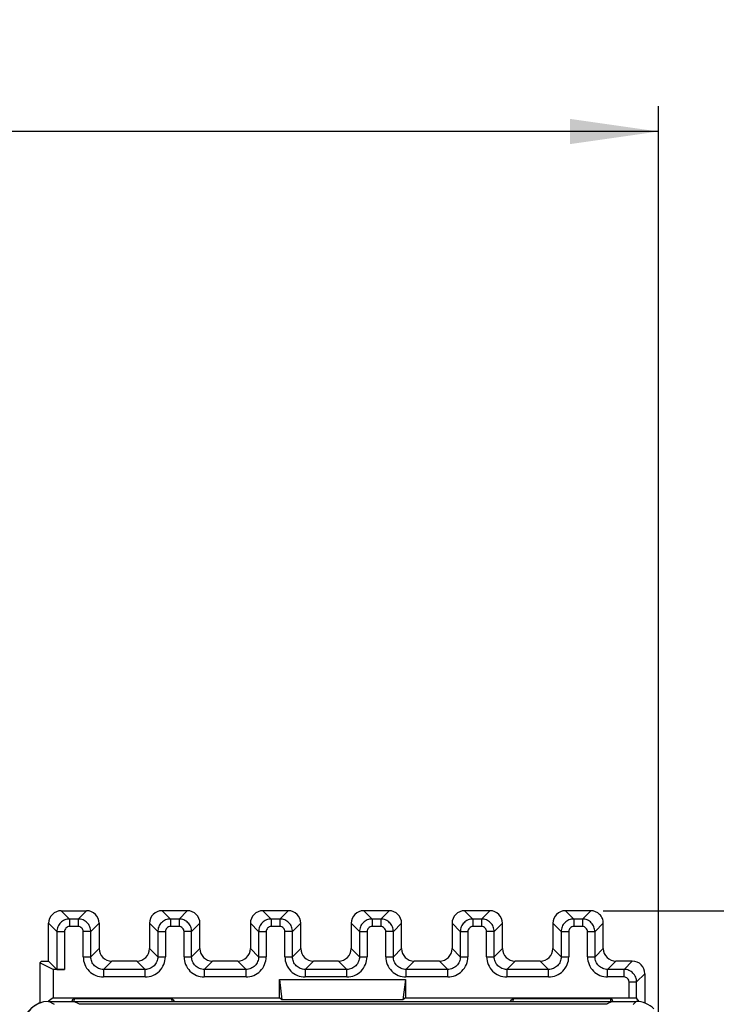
# Model space of a CAD drawing. Header units: millimetres. Extents: x 0 to 420, y 0 to 297.
# Tile 75 of 76: x 311 to 339, y 234 to 273. Entities that reach past the tile are written whole.
import ezdxf

# ---------------------------------------------------------------- set-up
doc = ezdxf.new("R2010")
doc.units = ezdxf.units.MM
doc.header["$LTSCALE"] = 23.1
doc.layers.get('0').update_dxf_attribs({"linetype": 'CONTINUOUS'})
doc.styles.get("Standard").update_dxf_attribs({"font": 'txt', "width": 0.85})
doc.dimstyles.new('DIMSTYLE_1', dxfattribs={"dimtxt": 3.5, "dimasz": 3.5, "dimexe": 1, "dimexo": 0.5, "dimgap": 0.875, "dimtad": 1, "dimdec": 4, "dimdsep": 46, "dimtxsty": 'STANDARD', "dimblk": '_FILLED', "dimblk1": '_FILLED', "dimblk2": '_FILLED', "dimcen": 0.09, "dimadec": 4, "dimazin": 2, "dimtp": 0.15, "dimtm": 0.15, "dimtfac": 1, "dimtdec": 4, "dimtofl": 0, "dimtmove": 0, "dimatfit": 3, "dimldrblk": '_FILLED', "dimfxl": 1, "dimtolj": 1, "dimarcsym": 0})
doc.dimstyles.new('DIMSTYLE_2', dxfattribs={"dimtxt": 3.5, "dimasz": 3.5, "dimexe": 1, "dimexo": 0.5, "dimgap": 0.875, "dimtad": 1, "dimdec": 1, "dimdsep": 46, "dimtxsty": 'STANDARD', "dimblk": '_FILLED', "dimblk1": '_FILLED', "dimblk2": '_FILLED', "dimcen": 0.09, "dimadec": 4, "dimazin": 2, "dimtp": 0.15, "dimtm": 0.15, "dimtfac": 1, "dimtdec": 1, "dimtofl": 0, "dimtmove": 0, "dimatfit": 3, "dimldrblk": '_FILLED', "dimfxl": 1, "dimtolj": 1, "dimarcsym": 0})

# ---------------------------------------------------------------- blocks, each defined once
blk = doc.blocks.new('_FILLED')
at = {"color": 0, "linetype": 'BYBLOCK'}
blk.add_solid([(0, 0), (-1, 0.143), (-1, -0.143)], dxfattribs=at)
blk = doc.blocks.new('*D1')
at = {"color": 2, "linetype": 'CONTINUOUS'}
for p, q in [((234.011, 223.896), (234.011, 270.038)), ((336.594, 233.898), (336.594, 270.038)), ((234.011, 269.038), (285.302, 269.038)), ((336.594, 269.038), (285.302, 269.038))]:
    blk.add_line(p, q, dxfattribs=at)
at = {"color": 2, "linetype": 'CONTINUOUS', "xscale": 3.5, "yscale": 3.5, "zscale": 3.5, "rotation": 180}
blk.add_blockref('_FILLED', (234.011, 269.038), dxfattribs=at)
at = {"color": 2, "linetype": 'CONTINUOUS', "xscale": 3.5, "yscale": 3.5, "zscale": 3.5}
blk.add_blockref('_FILLED', (336.594, 269.038), dxfattribs=at)
at = {"color": 2, "linetype": 'CONTINUOUS', "insert": (285.302, 273.413), "char_height": 3.5, "width": 18.375, "attachment_point": 2, "line_spacing_factor": 0.9}
blk.add_mtext('102.6', dxfattribs=at)
blk = doc.blocks.new('*D2')
at = {"color": 2, "linetype": 'CONTINUOUS'}
for p, q in [((334.411, 238.115), (365.729, 238.115)), ((364.729, 238.115), (364.729, 188.365)), ((364.729, 138.615), (364.729, 188.365)), ((332.222, 138.615), (365.729, 138.615))]:
    blk.add_line(p, q, dxfattribs=at)
at = {"color": 2, "linetype": 'CONTINUOUS', "xscale": 3.5, "yscale": 3.5, "zscale": 3.5}
for p, rotation in [((364.729, 238.115), 90), ((364.729, 138.615), 270)]:
    blk.add_blockref('_FILLED', p, dxfattribs=dict(at, rotation=rotation))
at = {"color": 2, "linetype": 'CONTINUOUS', "insert": (360.354, 188.365), "char_height": 3.5, "width": 15, "attachment_point": 2, "rotation": 90, "line_spacing_factor": 0.9}
blk.add_mtext('99.5', dxfattribs=at)

msp = doc.modelspace()

# ---------------------------------------------------------------- linework, layer by layer
at = {"color": 7, "linetype": 'CONTINUOUS'}
for p, q in [((312.91106, 238.11542), (313.91121, 238.11542)), ((317.91121, 238.11542), (316.91106, 238.11542)), ((321.91121, 238.11542), (320.91106, 238.11542)), ((325.91121, 238.11542), (324.91106, 238.11542)), ((329.91121, 238.11542), (328.91106, 238.11542)), ((333.91121, 238.11542), (332.91106, 238.11542)), ((312.41114, 236.11542), (312.41114, 237.6155)), ((314.41114, 237.6155), (314.41114, 236.61535)), ((316.41114, 237.6155), (316.41114, 236.61535)), ((318.41114, 236.61535), (318.41114, 237.6155)), ((320.41114, 237.6155), (320.41114, 236.61535)), ((322.41114, 236.61535), (322.41114, 237.6155)), ((324.41114, 237.6155), (324.41114, 236.61535)), ((326.41114, 236.61535), (326.41114, 237.6155)), ((328.41114, 237.6155), (328.41114, 236.61535)), ((330.41114, 236.61535), (330.41114, 237.6155)), ((332.41114, 237.6155), (332.41114, 236.61535)), ((334.41114, 236.61535), (334.41114, 237.6155)), ((333.99321, 237.28725), (334.08289, 237.28725)), ((312.13096, 236.11542), (312.06114, 236.0456)), ((312.06114, 236.0456), (312.06114, 234.455)), ((312.58844, 235.78203), (312.06114, 236.0456)), ((312.13096, 236.11542), (312.41114, 236.11542)), ((312.41114, 236.11542), (312.73938, 235.78718)), ((315.91121, 236.11542), (314.91106, 236.11542)), ((319.91121, 236.11542), (318.91106, 236.11542)), ((323.91121, 236.11542), (322.91106, 236.11542)), ((327.91121, 236.11542), (326.91106, 236.11542)), ((331.91121, 236.11542), (330.91106, 236.11542)), ((335.56121, 236.11542), (334.91106, 236.11542)), ((312.58844, 235.78203), (312.58844, 234.65846)), ((313.03934, 235.78203), (312.58844, 235.78203)), ((336.06114, 235.6155), (336.06114, 234.4519)), ((321.56114, 234.65846), (321.56114, 235.38722)), ((321.56114, 235.38722), (321.6664, 234.57952)), ((321.56114, 235.38722), (326.56114, 235.38722)), ((326.56114, 235.38722), (326.45587, 234.57952)), ((326.56114, 235.38722), (326.56114, 234.65846)), ((312.40394, 234.51542), (335.71163, 234.51542)), ((312.58844, 234.65846), (312.40659, 234.52209)), ((312.58844, 234.65846), (321.56114, 234.65846)), ((313.36113, 234.57728), (313.32518, 234.52334)), ((313.4326, 234.63087), (313.36113, 234.57728)), ((313.36113, 234.51542), (313.36113, 234.57728)), ((313.63367, 234.40637), (313.41159, 234.51542)), ((313.42556, 234.51458), (313.4326, 234.63087)), ((313.4326, 234.63087), (317.28968, 234.63087)), ((317.28968, 234.63087), (317.29666, 234.51542)), ((317.28968, 234.63087), (317.36113, 234.57728)), ((317.36113, 234.57728), (317.36113, 234.51542)), ((317.40237, 234.51542), (317.36113, 234.57728)), ((321.6664, 234.57952), (321.56114, 234.65846)), ((326.45587, 234.57952), (321.6664, 234.57952)), ((326.56114, 234.65846), (326.45587, 234.57952)), ((326.56114, 234.65846), (335.43294, 234.65846)), ((330.76113, 234.57728), (330.7199, 234.51542)), ((330.76113, 234.57728), (330.8326, 234.63087)), ((330.76113, 234.51542), (330.76113, 234.57728)), ((330.8326, 234.63087), (330.82561, 234.51542)), ((330.8326, 234.63087), (334.68968, 234.63087)), ((334.76159, 234.51542), (334.53952, 234.40637)), ((334.68968, 234.63087), (334.69689, 234.51151)), ((334.76113, 234.57728), (334.68968, 234.63087)), ((334.76113, 234.57728), (334.76113, 234.51542)), ((334.79276, 234.52984), (334.76113, 234.57728)), ((335.82828, 234.50764), (335.73289, 234.65074)), ((313.61524, 234.41542), (334.55796, 234.41542))]:
    msp.add_line(p, q, dxfattribs=at)
at = {"color": 9, "linetype": 'CONTINUOUS'}
for p, q in [((312.91106, 238.11542), (313.23931, 237.78718)), ((313.91121, 238.11542), (313.58297, 237.78718)), ((316.91106, 238.11542), (317.23931, 237.78718)), ((317.91121, 238.11542), (317.58297, 237.78718)), ((320.91106, 238.11542), (321.23931, 237.78718)), ((321.91121, 238.11542), (321.58297, 237.78718)), ((324.91106, 238.11542), (325.23931, 237.78718)), ((325.91121, 238.11542), (325.58297, 237.78718)), ((328.91106, 238.11542), (329.23931, 237.78718)), ((329.91121, 238.11542), (329.58297, 237.78718)), ((332.91106, 238.11542), (333.23931, 237.78718)), ((333.91121, 238.11542), (333.58297, 237.78718)), ((312.73938, 237.28725), (312.41114, 237.6155)), ((313.23931, 237.78718), (313.23931, 237.48722)), ((313.58297, 237.78718), (313.23931, 237.78718)), ((313.58297, 237.78718), (313.58297, 237.48722)), ((314.08289, 237.28725), (314.41114, 237.6155)), ((316.73938, 237.28725), (316.41114, 237.6155)), ((317.23931, 237.78718), (317.23931, 237.48722)), ((317.58297, 237.78718), (317.23931, 237.78718)), ((317.58297, 237.78718), (317.58297, 237.48722)), ((318.08289, 237.28725), (318.41114, 237.6155)), ((320.73938, 237.28725), (320.41114, 237.6155)), ((321.23931, 237.78718), (321.23931, 237.48722)), ((321.58297, 237.78718), (321.23931, 237.78718)), ((321.58297, 237.78718), (321.58297, 237.48722)), ((322.08289, 237.28725), (322.41114, 237.6155)), ((324.73938, 237.28725), (324.41114, 237.6155)), ((325.23931, 237.78718), (325.23931, 237.48722)), ((325.58297, 237.78718), (325.23931, 237.78718)), ((325.58297, 237.78718), (325.58297, 237.48722)), ((326.08289, 237.28725), (326.41114, 237.6155)), ((328.73938, 237.28725), (328.41114, 237.6155)), ((329.23931, 237.78718), (329.23931, 237.48722)), ((329.58297, 237.78718), (329.23931, 237.78718)), ((329.58297, 237.78718), (329.58297, 237.48722)), ((330.08289, 237.28725), (330.41114, 237.6155)), ((332.73938, 237.28725), (332.41114, 237.6155)), ((333.23931, 237.78718), (333.23931, 237.48722)), ((333.58297, 237.78718), (333.23931, 237.78718)), ((333.58297, 237.78718), (333.58297, 237.48722)), ((334.08289, 237.28722), (334.41114, 237.6155)), ((312.73938, 237.28725), (312.73938, 235.78718)), ((312.73938, 237.28725), (313.03934, 237.28725)), ((313.03934, 237.28726), (313.03934, 235.78203)), ((313.58297, 237.48722), (313.2393, 237.48722)), ((313.78294, 236.2871), (313.78294, 237.28726)), ((314.08289, 237.28725), (313.78294, 237.28725)), ((314.08289, 236.2871), (314.08289, 237.28725)), ((316.73938, 237.28725), (316.73938, 236.2871)), ((316.73938, 237.28725), (317.03934, 237.28725)), ((317.03934, 237.28726), (317.03934, 236.2871)), ((317.58297, 237.48722), (317.2393, 237.48722)), ((317.78294, 236.2871), (317.78294, 237.28726)), ((318.08289, 237.28725), (317.78294, 237.28725)), ((318.08289, 236.2871), (318.08289, 237.28725)), ((320.73938, 237.28725), (320.73938, 236.2871)), ((320.73938, 237.28725), (321.03934, 237.28725)), ((321.03934, 237.28726), (321.03934, 236.2871)), ((321.58297, 237.48722), (321.2393, 237.48722)), ((321.78294, 236.2871), (321.78294, 237.28726)), ((322.08289, 237.28725), (321.78294, 237.28725)), ((322.08289, 236.2871), (322.08289, 237.28725)), ((324.73938, 237.28725), (324.73938, 236.2871)), ((324.73938, 237.28725), (325.03934, 237.28725)), ((325.03934, 237.28726), (325.03934, 236.2871)), ((325.58297, 237.48722), (325.2393, 237.48722)), ((325.78294, 236.2871), (325.78294, 237.28726)), ((326.08289, 237.28725), (325.78294, 237.28725)), ((326.08289, 236.2871), (326.08289, 237.28725)), ((328.73938, 237.28725), (328.73938, 236.2871)), ((328.73938, 237.28725), (329.03934, 237.28725)), ((329.03934, 237.28726), (329.03934, 236.2871)), ((329.58297, 237.48722), (329.2393, 237.48722)), ((329.78294, 236.2871), (329.78294, 237.28726)), ((330.08289, 237.28725), (329.78294, 237.28725)), ((330.08289, 236.2871), (330.08289, 237.28725)), ((332.73938, 237.28725), (332.73938, 236.2871)), ((332.73938, 237.28725), (333.03934, 237.28725)), ((333.03934, 237.28726), (333.03934, 236.2871)), ((333.58297, 237.48722), (333.2393, 237.48722)), ((333.78294, 236.2871), (333.78294, 237.28726)), ((333.78294, 237.28725), (333.99321, 237.28725)), ((334.08289, 236.2871), (334.08289, 237.28722)), ((314.41114, 236.61535), (314.08289, 236.2871)), ((316.41114, 236.61535), (316.73938, 236.2871)), ((318.41114, 236.61535), (318.08289, 236.2871)), ((320.41114, 236.61535), (320.73938, 236.2871)), ((322.41114, 236.61535), (322.08289, 236.2871)), ((324.41114, 236.61535), (324.73938, 236.2871)), ((326.41114, 236.61535), (326.08289, 236.2871)), ((328.41114, 236.61535), (328.73938, 236.2871)), ((330.41114, 236.61535), (330.08289, 236.2871)), ((332.41114, 236.61535), (332.73938, 236.2871)), ((334.41114, 236.61535), (334.08289, 236.2871)), ((313.78294, 236.2871), (314.08289, 236.2871)), ((314.58281, 235.78718), (314.91106, 236.11542)), ((316.23946, 235.78718), (315.91121, 236.11542)), ((316.73938, 236.2871), (317.03934, 236.2871)), ((317.78294, 236.2871), (318.08289, 236.2871)), ((318.58281, 235.78718), (318.91106, 236.11542)), ((320.23946, 235.78718), (319.91121, 236.11542)), ((320.73938, 236.2871), (321.03934, 236.2871)), ((321.78294, 236.2871), (322.08289, 236.2871)), ((322.58281, 235.78718), (322.91106, 236.11542)), ((324.23946, 235.78718), (323.91121, 236.11542)), ((324.73938, 236.2871), (325.03934, 236.2871)), ((325.78294, 236.2871), (326.08289, 236.2871)), ((326.58281, 235.78718), (326.91106, 236.11542)), ((328.23946, 235.78718), (327.91121, 236.11542)), ((328.73938, 236.2871), (329.03934, 236.2871)), ((329.78294, 236.2871), (330.08289, 236.2871)), ((330.58281, 235.78718), (330.91106, 236.11542)), ((332.23946, 235.78718), (331.91121, 236.11542)), ((332.73938, 236.2871), (333.03934, 236.2871)), ((333.78294, 236.2871), (334.08289, 236.2871)), ((334.58281, 235.78718), (334.91106, 236.11542)), ((335.56121, 236.11542), (335.23297, 235.78718)), ((314.58281, 235.78718), (314.58281, 235.48722)), ((316.23946, 235.78718), (314.58281, 235.78718)), ((316.23946, 235.48722), (316.23946, 235.78718)), ((318.58281, 235.78718), (318.58281, 235.48722)), ((320.23946, 235.78718), (318.58281, 235.78718)), ((320.23946, 235.48722), (320.23946, 235.78718)), ((322.58281, 235.78718), (322.58281, 235.48722)), ((324.23946, 235.78718), (322.58281, 235.78718)), ((324.23946, 235.48722), (324.23946, 235.78718)), ((326.58281, 235.78718), (326.58281, 235.48722)), ((328.23946, 235.78718), (326.58281, 235.78718)), ((328.23946, 235.48722), (328.23946, 235.78718)), ((330.58281, 235.78718), (330.58281, 235.48722)), ((332.23946, 235.78718), (330.58281, 235.78718)), ((332.23946, 235.48722), (332.23946, 235.78718)), ((334.58281, 235.48722), (334.58281, 235.78718)), ((335.23297, 235.78718), (334.58281, 235.78718)), ((335.23297, 235.48722), (335.23297, 235.78718)), ((335.73289, 235.28725), (336.06114, 235.6155)), ((316.23946, 235.48722), (314.58281, 235.48722)), ((320.23946, 235.48722), (318.58281, 235.48722)), ((324.23946, 235.48722), (322.58281, 235.48722)), ((328.23946, 235.48722), (326.58281, 235.48722)), ((332.23946, 235.48722), (330.58281, 235.48722)), ((335.23297, 235.48722), (334.58281, 235.48722)), ((335.43294, 234.65846), (335.43294, 235.28726)), ((335.43294, 235.28725), (335.73289, 235.28725)), ((335.73289, 234.65074), (335.73289, 235.28725)), ((312.64738, 234.39753), (312.41159, 234.51542)), ((335.59374, 234.39753), (335.71163, 234.51542))]:
    msp.add_line(p, q, dxfattribs=at)
at = {"color": 7, "linetype": 'CONTINUOUS'}
msp.add_arc((312.40394, 233.51542), 1, 90, 175.485626, dxfattribs=at)
for centre, major_axis, ratio, start_param, end_param in [((312.91121, 237.61535), (-0.35366, 0.35366), 0.99969546, 5.49793944, 7.06843118), ((313.91106, 237.61535), (0.35366, 0.35366), 0.99969546, 5.49793944, 7.06843118), ((316.91121, 237.61535), (-0.35366, 0.35366), 0.99969546, -0.78524587, 0.78524587), ((317.91106, 237.61535), (-0.35366, -0.35366), 0.99969546, 2.35634678, 3.92683852), ((320.91121, 237.61535), (-0.35366, 0.35366), 0.99969546, -0.78524587, 0.78524587), ((321.91106, 237.61535), (-0.35366, -0.35366), 0.99969546, 2.35634678, 3.92683852), ((324.91121, 237.61535), (-0.35366, 0.35366), 0.99969546, -0.78524587, 0.78524587), ((325.91106, 237.61535), (-0.35366, -0.35366), 0.99969546, 2.35634678, 3.92683852), ((328.91121, 237.61535), (-0.35366, 0.35366), 0.99969546, -0.78524587, 0.78524587), ((329.91106, 237.61535), (-0.35366, -0.35366), 0.99969546, 2.35634678, 3.92683852), ((332.91121, 237.61535), (-0.35366, 0.35366), 0.99969546, -0.78524587, 0.78524587), ((333.91106, 237.61535), (-0.35366, -0.35366), 0.99969546, 3.14159265, 3.92683852), ((314.91121, 236.6155), (0.35366, 0.35366), 0.99969546, 2.35634678, 3.92683852), ((315.91106, 236.6155), (0.35366, -0.35366), 0.99969546, 5.49793944, 7.06843118), ((318.91121, 236.6155), (0.35366, 0.35366), 0.99969546, 2.35634678, 3.92683852), ((319.91106, 236.6155), (0.35366, -0.35366), 0.99969546, 5.49793944, 7.06843118), ((322.91121, 236.6155), (0.35366, 0.35366), 0.99969546, 2.35634678, 3.92683852), ((323.91106, 236.6155), (0.35366, -0.35366), 0.99969546, 5.49793944, 7.06843118), ((326.91121, 236.6155), (0.35366, 0.35366), 0.99969546, 2.35634678, 3.92683852), ((327.91106, 236.6155), (0.35366, -0.35366), 0.99969546, 5.49793944, 7.06843118), ((330.91121, 236.6155), (0.35366, 0.35366), 0.99969546, 2.35634678, 3.92683852), ((331.91106, 236.6155), (0.35366, -0.35366), 0.99969546, 5.49793944, 7.06843118), ((334.91121, 236.6155), (0.35366, 0.35366), 0.99969546, 2.35634678, 3.92683852), ((335.56106, 235.61535), (-0.35366, -0.35366), 0.99969546, 2.35634678, 3.92683852), ((313.03934, 235.78727), (0.3, 0), 0.01745506, -3.12413936, -1.57079633), ((312.41174, 233.51538), (-0.89461, 0.44727), 0.99980964, 5.17608228, 6.74672631)]:
    msp.add_ellipse(centre, major_axis=major_axis, ratio=ratio, start_param=start_param, end_param=end_param, dxfattribs=at)
for points, knots in [([(334.41114, 237.6155), (334.41114, 237.68062), (334.38805, 237.81301), (334.31077, 237.92296), (334.26472, 237.96901)], [0, 0, 0, 0, 0.50000087, 1, 1, 1, 1]), ([(335.43294, 234.65846), (335.45222, 234.65846), (335.52232, 234.65827), (335.59242, 234.65751), (335.64321, 234.65621)], [0, 0, 0, 0, 0.27519351, 1, 1, 1, 1]), ([(335.64321, 234.65621), (335.65565, 234.65589), (335.67743, 234.65521), (335.70269, 234.65416), (335.71782, 234.65306), (335.72547, 234.65249), (335.72988, 234.6516), (335.73251, 234.65131), (335.73289, 234.65074)], [0, 0, 0, 0, 0.41495378, 0.72698083, 0.84035284, 0.92389603, 0.97703975, 1, 1, 1, 1]), ([(336.41871, 234.22255), (336.32675, 234.31451), (336.10439, 234.46366), (335.84169, 234.51542), (335.71163, 234.51542)], [0, 0, 0, 0, 0.50000007, 1, 1, 1, 1])]:
    msp.add_open_spline(points, degree=3, knots=knots, dxfattribs=at)
at = {"color": 9, "linetype": 'CONTINUOUS'}
for points, knots in [([(312.88584, 237.64072), (312.83994, 237.5947), (312.76615, 237.48328), (312.73924, 237.35223), (312.7394, 237.28725)], [0, 0, 0, 0, 0.50004044, 1, 1, 1, 1]), ([(313.23931, 237.78718), (313.1743, 237.78716), (313.04303, 237.76116), (312.93175, 237.68676), (312.88584, 237.64072)], [0, 0, 0, 0, 0.49997291, 1, 1, 1, 1]), ([(313.93643, 237.64072), (313.89041, 237.68661), (313.779, 237.76041), (313.64795, 237.78731), (313.58297, 237.78716)], [0, 0, 0, 0, 0.50004044, 1, 1, 1, 1]), ([(314.08289, 237.28725), (314.08288, 237.35226), (314.05688, 237.48353), (313.98247, 237.59481), (313.93643, 237.64072)], [0, 0, 0, 0, 0.49997291, 1, 1, 1, 1]), ([(316.88584, 237.64072), (316.83994, 237.5947), (316.76615, 237.48328), (316.73924, 237.35223), (316.7394, 237.28725)], [0, 0, 0, 0, 0.50004044, 1, 1, 1, 1]), ([(317.23931, 237.78718), (317.1743, 237.78716), (317.04303, 237.76116), (316.93175, 237.68676), (316.88584, 237.64072)], [0, 0, 0, 0, 0.49997291, 1, 1, 1, 1]), ([(317.93643, 237.64072), (317.89041, 237.68661), (317.779, 237.76041), (317.64795, 237.78731), (317.58297, 237.78716)], [0, 0, 0, 0, 0.50004044, 1, 1, 1, 1]), ([(318.08289, 237.28725), (318.08288, 237.35226), (318.05688, 237.48353), (317.98247, 237.59481), (317.93643, 237.64072)], [0, 0, 0, 0, 0.49997291, 1, 1, 1, 1]), ([(320.88584, 237.64072), (320.83994, 237.5947), (320.76615, 237.48328), (320.73924, 237.35223), (320.7394, 237.28725)], [0, 0, 0, 0, 0.50004044, 1, 1, 1, 1]), ([(321.23931, 237.78718), (321.1743, 237.78716), (321.04303, 237.76116), (320.93175, 237.68676), (320.88584, 237.64072)], [0, 0, 0, 0, 0.49997291, 1, 1, 1, 1]), ([(321.93643, 237.64072), (321.89041, 237.68661), (321.779, 237.76041), (321.64795, 237.78731), (321.58297, 237.78716)], [0, 0, 0, 0, 0.50004044, 1, 1, 1, 1]), ([(322.08289, 237.28725), (322.08288, 237.35226), (322.05688, 237.48353), (321.98247, 237.59481), (321.93643, 237.64072)], [0, 0, 0, 0, 0.49997291, 1, 1, 1, 1]), ([(324.88584, 237.64072), (324.83994, 237.5947), (324.76615, 237.48328), (324.73924, 237.35223), (324.7394, 237.28725)], [0, 0, 0, 0, 0.50004044, 1, 1, 1, 1]), ([(325.23931, 237.78718), (325.1743, 237.78716), (325.04303, 237.76116), (324.93175, 237.68676), (324.88584, 237.64072)], [0, 0, 0, 0, 0.49997291, 1, 1, 1, 1]), ([(325.93643, 237.64072), (325.89041, 237.68661), (325.779, 237.76041), (325.64795, 237.78731), (325.58297, 237.78716)], [0, 0, 0, 0, 0.50004044, 1, 1, 1, 1]), ([(326.08289, 237.28725), (326.08288, 237.35226), (326.05688, 237.48353), (325.98247, 237.59481), (325.93643, 237.64072)], [0, 0, 0, 0, 0.49997291, 1, 1, 1, 1]), ([(328.88584, 237.64072), (328.83994, 237.5947), (328.76615, 237.48328), (328.73924, 237.35223), (328.7394, 237.28725)], [0, 0, 0, 0, 0.50004044, 1, 1, 1, 1]), ([(329.23931, 237.78718), (329.1743, 237.78716), (329.04303, 237.76116), (328.93175, 237.68676), (328.88584, 237.64072)], [0, 0, 0, 0, 0.49997291, 1, 1, 1, 1]), ([(329.93643, 237.64072), (329.89041, 237.68661), (329.779, 237.76041), (329.64795, 237.78731), (329.58297, 237.78716)], [0, 0, 0, 0, 0.50004044, 1, 1, 1, 1]), ([(330.08289, 237.28725), (330.08288, 237.35226), (330.05688, 237.48353), (329.98247, 237.59481), (329.93643, 237.64072)], [0, 0, 0, 0, 0.49997291, 1, 1, 1, 1]), ([(332.88584, 237.64072), (332.83994, 237.5947), (332.76615, 237.48328), (332.73924, 237.35223), (332.7394, 237.28725)], [0, 0, 0, 0, 0.50004044, 1, 1, 1, 1]), ([(333.23931, 237.78718), (333.1743, 237.78716), (333.04303, 237.76116), (332.93175, 237.68676), (332.88584, 237.64072)], [0, 0, 0, 0, 0.49997291, 1, 1, 1, 1]), ([(333.93373, 237.63825), (333.88943, 237.68526), (333.77984, 237.76274), (333.64799, 237.78557), (333.58299, 237.78486)], [0, 0, 0, 0, 0.49844989, 1, 1, 1, 1]), ([(334.0785, 237.28711), (334.07663, 237.35144), (334.04846, 237.48014), (333.97782, 237.59145), (333.93373, 237.63825)], [0, 0, 0, 0, 0.50023747, 1, 1, 1, 1]), ([(313.2393, 237.48722), (313.18828, 237.48722), (313.08206, 237.44455), (313.0392, 237.33826), (313.03934, 237.28726)], [0, 0, 0, 0, 0.50007429, 1, 1, 1, 1]), ([(313.78294, 237.28726), (313.78294, 237.33828), (313.74026, 237.4445), (313.63398, 237.48736), (313.58297, 237.48722)], [0, 0, 0, 0, 0.50007398, 1, 1, 1, 1]), ([(317.2393, 237.48722), (317.18828, 237.48722), (317.08206, 237.44455), (317.0392, 237.33826), (317.03934, 237.28726)], [0, 0, 0, 0, 0.50007429, 1, 1, 1, 1]), ([(317.78294, 237.28726), (317.78294, 237.33828), (317.74026, 237.4445), (317.63398, 237.48736), (317.58297, 237.48722)], [0, 0, 0, 0, 0.50007398, 1, 1, 1, 1]), ([(321.2393, 237.48722), (321.18828, 237.48722), (321.08206, 237.44455), (321.0392, 237.33826), (321.03934, 237.28726)], [0, 0, 0, 0, 0.50007429, 1, 1, 1, 1]), ([(321.78294, 237.28726), (321.78294, 237.33828), (321.74026, 237.4445), (321.63398, 237.48736), (321.58297, 237.48722)], [0, 0, 0, 0, 0.50007398, 1, 1, 1, 1]), ([(325.2393, 237.48722), (325.18828, 237.48722), (325.08206, 237.44455), (325.0392, 237.33826), (325.03934, 237.28726)], [0, 0, 0, 0, 0.50007429, 1, 1, 1, 1]), ([(325.78294, 237.28726), (325.78294, 237.33828), (325.74026, 237.4445), (325.63398, 237.48736), (325.58297, 237.48722)], [0, 0, 0, 0, 0.50007398, 1, 1, 1, 1]), ([(329.2393, 237.48722), (329.18828, 237.48722), (329.08206, 237.44455), (329.0392, 237.33826), (329.03934, 237.28726)], [0, 0, 0, 0, 0.50007429, 1, 1, 1, 1]), ([(329.78294, 237.28726), (329.78294, 237.33828), (329.74026, 237.4445), (329.63398, 237.48736), (329.58297, 237.48722)], [0, 0, 0, 0, 0.50007398, 1, 1, 1, 1]), ([(333.2393, 237.48722), (333.18828, 237.48722), (333.08206, 237.44455), (333.0392, 237.33826), (333.03934, 237.28726)], [0, 0, 0, 0, 0.50007429, 1, 1, 1, 1]), ([(333.78294, 237.28726), (333.78273, 237.31325), (333.77262, 237.36585), (333.72803, 237.4322), (333.6616, 237.47712), (333.60898, 237.48653), (333.58297, 237.48722)], [0, 0, 0, 0, 0.24990075, 0.49986512, 0.74985932, 1, 1, 1, 1]), ([(313.78294, 236.2871), (313.78275, 236.18304), (313.82465, 235.97269), (314.00261, 235.70691), (314.2684, 235.52882), (314.47876, 235.48722), (314.58281, 235.48722)], [0, 0, 0, 0, 0.25006733, 0.49999722, 0.74993947, 1, 1, 1, 1]), ([(314.22927, 235.93356), (314.18337, 235.97958), (314.10956, 236.09102), (314.08278, 236.2221), (314.0829, 236.2871)], [0, 0, 0, 0, 0.49999152, 1, 1, 1, 1]), ([(316.23946, 235.48722), (316.34352, 235.48704), (316.55387, 235.52893), (316.81964, 235.70689), (316.99774, 235.97269), (317.03934, 236.18304), (317.03934, 236.2871)], [0, 0, 0, 0, 0.25006736, 0.49999724, 0.74993949, 1, 1, 1, 1]), ([(316.73938, 236.2871), (316.73939, 236.22207), (316.71344, 236.09078), (316.63904, 235.97947), (316.593, 235.93356)], [0, 0, 0, 0, 0.50002162, 1, 1, 1, 1]), ([(317.78294, 236.2871), (317.78275, 236.18304), (317.82465, 235.97269), (318.00261, 235.70691), (318.2684, 235.52882), (318.47876, 235.48722), (318.58281, 235.48722)], [0, 0, 0, 0, 0.25006733, 0.49999722, 0.74993947, 1, 1, 1, 1]), ([(318.22927, 235.93356), (318.18337, 235.97958), (318.10956, 236.09102), (318.08278, 236.2221), (318.0829, 236.2871)], [0, 0, 0, 0, 0.49999152, 1, 1, 1, 1]), ([(320.23946, 235.48722), (320.34352, 235.48704), (320.55387, 235.52893), (320.81964, 235.70689), (320.99774, 235.97269), (321.03934, 236.18304), (321.03934, 236.2871)], [0, 0, 0, 0, 0.25006736, 0.49999724, 0.74993949, 1, 1, 1, 1]), ([(320.73938, 236.2871), (320.73939, 236.22207), (320.71344, 236.09078), (320.63904, 235.97947), (320.593, 235.93356)], [0, 0, 0, 0, 0.50002162, 1, 1, 1, 1]), ([(321.78294, 236.2871), (321.78275, 236.18304), (321.82465, 235.97269), (322.00261, 235.70691), (322.2684, 235.52882), (322.47876, 235.48722), (322.58281, 235.48722)], [0, 0, 0, 0, 0.25006733, 0.49999722, 0.74993947, 1, 1, 1, 1]), ([(322.22927, 235.93356), (322.18337, 235.97958), (322.10956, 236.09102), (322.08278, 236.2221), (322.0829, 236.2871)], [0, 0, 0, 0, 0.49999152, 1, 1, 1, 1]), ([(324.23946, 235.48722), (324.34352, 235.48704), (324.55387, 235.52893), (324.81964, 235.70689), (324.99774, 235.97269), (325.03934, 236.18304), (325.03934, 236.2871)], [0, 0, 0, 0, 0.25006736, 0.49999724, 0.74993949, 1, 1, 1, 1]), ([(324.73938, 236.2871), (324.73939, 236.22207), (324.71344, 236.09078), (324.63904, 235.97947), (324.593, 235.93356)], [0, 0, 0, 0, 0.50002162, 1, 1, 1, 1]), ([(325.78294, 236.2871), (325.78275, 236.18304), (325.82465, 235.97269), (326.00261, 235.70691), (326.2684, 235.52882), (326.47876, 235.48722), (326.58281, 235.48722)], [0, 0, 0, 0, 0.25006733, 0.49999722, 0.74993947, 1, 1, 1, 1]), ([(326.22927, 235.93356), (326.18337, 235.97958), (326.10956, 236.09102), (326.08278, 236.2221), (326.0829, 236.2871)], [0, 0, 0, 0, 0.49999152, 1, 1, 1, 1]), ([(328.23946, 235.48722), (328.34352, 235.48704), (328.55387, 235.52893), (328.81964, 235.70689), (328.99774, 235.97269), (329.03934, 236.18304), (329.03934, 236.2871)], [0, 0, 0, 0, 0.25006736, 0.49999724, 0.74993949, 1, 1, 1, 1]), ([(328.73938, 236.2871), (328.73939, 236.22207), (328.71344, 236.09078), (328.63904, 235.97947), (328.593, 235.93356)], [0, 0, 0, 0, 0.50002162, 1, 1, 1, 1]), ([(329.78294, 236.2871), (329.78275, 236.18304), (329.82465, 235.97269), (330.00261, 235.70691), (330.2684, 235.52882), (330.47876, 235.48722), (330.58281, 235.48722)], [0, 0, 0, 0, 0.25006733, 0.49999722, 0.74993947, 1, 1, 1, 1]), ([(330.22927, 235.93356), (330.18337, 235.97958), (330.10956, 236.09102), (330.08278, 236.2221), (330.0829, 236.2871)], [0, 0, 0, 0, 0.49999152, 1, 1, 1, 1]), ([(332.23946, 235.48722), (332.34352, 235.48704), (332.55387, 235.52893), (332.81964, 235.70689), (332.99774, 235.97269), (333.03934, 236.18304), (333.03934, 236.2871)], [0, 0, 0, 0, 0.25006736, 0.49999724, 0.74993949, 1, 1, 1, 1]), ([(332.73938, 236.2871), (332.73939, 236.22207), (332.71344, 236.09078), (332.63904, 235.97947), (332.593, 235.93356)], [0, 0, 0, 0, 0.50002162, 1, 1, 1, 1]), ([(333.78294, 236.2871), (333.78409, 236.18306), (333.82377, 235.97255), (334.00292, 235.70719), (334.26827, 235.5281), (334.47878, 235.48828), (334.58281, 235.48722)], [0, 0, 0, 0, 0.25002061, 0.50000911, 0.74999006, 1, 1, 1, 1]), ([(334.22927, 235.93356), (334.18323, 235.97947), (334.10883, 236.09078), (334.08288, 236.22207), (334.08289, 236.2871)], [0, 0, 0, 0, 0.49997838, 1, 1, 1, 1]), ([(314.58281, 235.78718), (314.51779, 235.78716), (314.3865, 235.81312), (314.27518, 235.88752), (314.22927, 235.93356)], [0, 0, 0, 0, 0.50002162, 1, 1, 1, 1]), ([(316.593, 235.93356), (316.54698, 235.88766), (316.43553, 235.81385), (316.30446, 235.78706), (316.23946, 235.78719)], [0, 0, 0, 0, 0.49999152, 1, 1, 1, 1]), ([(318.58281, 235.78718), (318.51779, 235.78716), (318.3865, 235.81312), (318.27518, 235.88752), (318.22927, 235.93356)], [0, 0, 0, 0, 0.50002162, 1, 1, 1, 1]), ([(320.593, 235.93356), (320.54698, 235.88766), (320.43553, 235.81385), (320.30446, 235.78706), (320.23946, 235.78719)], [0, 0, 0, 0, 0.49999152, 1, 1, 1, 1]), ([(322.58281, 235.78718), (322.51779, 235.78716), (322.3865, 235.81312), (322.27518, 235.88752), (322.22927, 235.93356)], [0, 0, 0, 0, 0.50002162, 1, 1, 1, 1]), ([(324.593, 235.93356), (324.54698, 235.88766), (324.43553, 235.81385), (324.30446, 235.78706), (324.23946, 235.78719)], [0, 0, 0, 0, 0.49999152, 1, 1, 1, 1]), ([(326.58281, 235.78718), (326.51779, 235.78716), (326.3865, 235.81312), (326.27518, 235.88752), (326.22927, 235.93356)], [0, 0, 0, 0, 0.50002162, 1, 1, 1, 1]), ([(328.593, 235.93356), (328.54698, 235.88766), (328.43553, 235.81385), (328.30446, 235.78706), (328.23946, 235.78719)], [0, 0, 0, 0, 0.49999152, 1, 1, 1, 1]), ([(330.58281, 235.78718), (330.51779, 235.78716), (330.3865, 235.81312), (330.27518, 235.88752), (330.22927, 235.93356)], [0, 0, 0, 0, 0.50002162, 1, 1, 1, 1]), ([(332.593, 235.93356), (332.54698, 235.88766), (332.43553, 235.81385), (332.30446, 235.78706), (332.23946, 235.78719)], [0, 0, 0, 0, 0.49999152, 1, 1, 1, 1]), ([(334.58281, 235.78719), (334.51782, 235.78706), (334.38674, 235.81385), (334.27529, 235.88766), (334.22927, 235.93356)], [0, 0, 0, 0, 0.50000848, 1, 1, 1, 1]), ([(335.58643, 235.64072), (335.54052, 235.68676), (335.42924, 235.76116), (335.29798, 235.78716), (335.23297, 235.78718)], [0, 0, 0, 0, 0.50002709, 1, 1, 1, 1]), ([(335.73287, 235.28725), (335.73303, 235.35223), (335.70612, 235.48328), (335.63233, 235.5947), (335.58643, 235.64072)], [0, 0, 0, 0, 0.49995956, 1, 1, 1, 1]), ([(335.43294, 235.28726), (335.43307, 235.33827), (335.39021, 235.44455), (335.28399, 235.48722), (335.23297, 235.48722)], [0, 0, 0, 0, 0.49992982, 1, 1, 1, 1])]:
    msp.add_open_spline(points, degree=3, knots=knots, dxfattribs=at)

# ---------------------------------------------------------------- dimensions: what is measured, and where the dimension line sits
at = {"color": 2, "linetype": 'CONTINUOUS'}
dim = msp.add_linear_dim(base=(336.5937, 269.03791), p1=(234.01114, 223.39589), p2=(336.5937, 233.39757), dimstyle='DIMSTYLE_2', dxfattribs=at)
dim.commit()
dim.dimension.update_dxf_attribs({"geometry": '*D1', "text_midpoint": (284.80241, 269.03791), "dimtype": 160})
dim = msp.add_linear_dim(base=(364.72911, 138.61542), p1=(333.91121, 238.11542), p2=(331.7219, 138.61542), angle=270, dimstyle='DIMSTYLE_1', dxfattribs=at)
dim.commit()
dim.dimension.update_dxf_attribs({"geometry": '*D2', "text_midpoint": (364.72911, 187.86542), "dimtype": 160})

doc.saveas('drawing.dxf')
